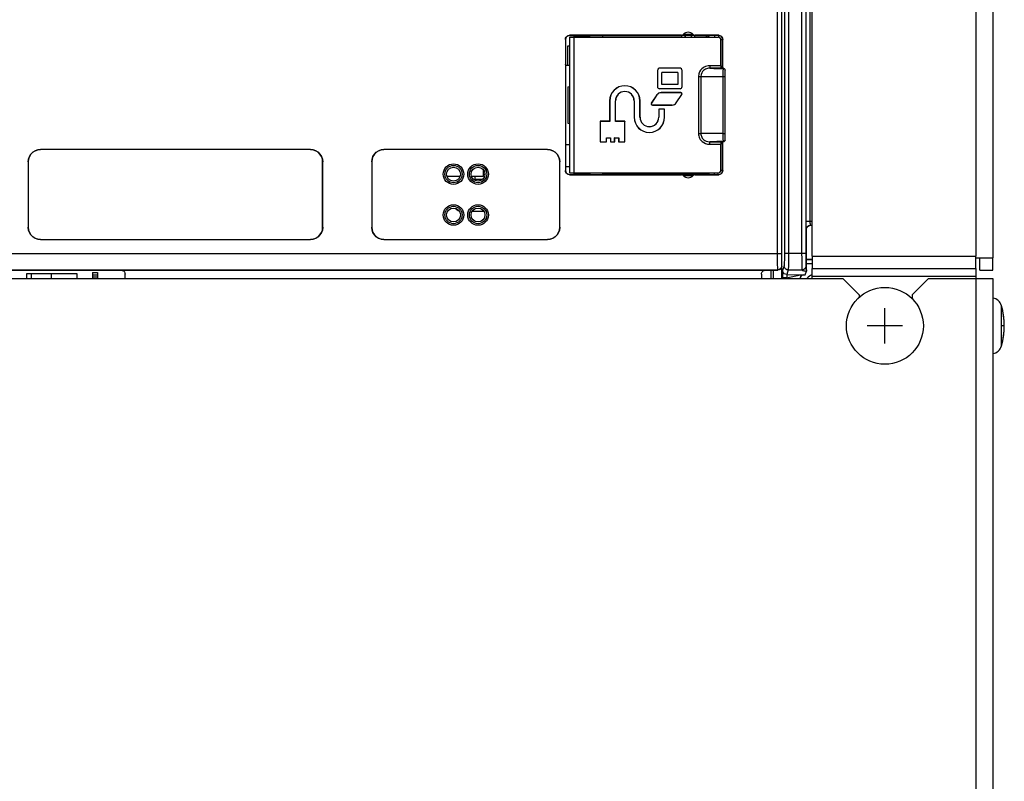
# Model space of a CAD drawing. Extents: x 26 to 410, y 32 to 287.
# Tile 14 of 47: x 92 to 117, y 158 to 176. Entities that reach past the tile are written whole.
import ezdxf

# ---------------------------------------------------------------- set-up
doc = ezdxf.new("R2010")
doc.units = 0
doc.header["$LTSCALE"] = 23.1
doc.layers.get('0').update_dxf_attribs({"linetype": 'CONTINUOUS'})
for name, color, linetype in [('ALL_AXIS', 7, 'CONTINUOUS'), ('ALL_CURVE', 7, 'CONTINUOUS'), ('ALL_FEATURES', 7, 'CONTINUOUS')]:
    doc.layers.add(name, color=color, linetype=linetype)

msp = doc.modelspace()

# ---------------------------------------------------------------- linework, layer by layer
at = {"color": 7, "linetype": 'CONTINUOUS'}
for p, q in [((105.946, 175.661), (105.896, 175.661)), ((105.896, 175.661), (105.896, 175.192))]:
    msp.add_line(p, q, dxfattribs=at)
at = {"layer": 'ALL_AXIS', "color": 7, "linetype": 'CONTINUOUS'}
for p, q in [((111.876, 170.522), (111.876, 179.063)), ((105.846, 172.721), (105.946, 172.721)), ((103.876, 172.521), (103.836, 172.521)), ((116.296, 170.181), (116.296, 170.481)), ((111.876, 169.981), (111.876, 170.225)), ((115.876, 170.225), (115.876, 169.981)), ((115.976, 170.181), (116.296, 170.181))]:
    msp.add_line(p, q, dxfattribs=at)
at = {"layer": 'ALL_AXIS', "color": 3, "linetype": 'CONTINUOUS'}
msp.add_line((115.976, 170.181), (115.976, 170.481), dxfattribs=at)
at = {"layer": 'ALL_AXIS', "color": 9, "linetype": 'CONTINUOUS'}
msp.add_line((116.508, 168.328), (116.508, 169.313), dxfattribs=at)
at = {"layer": 'ALL_AXIS', "color": 7, "linetype": 'CONTINUOUS'}
msp.add_circle((113.656, 168.821), 0.94, dxfattribs=at)
for centre, radius, start, end in [((108.846, 175.841), 0.1, 125.431, 156.4218), ((108.846, 175.841), 0.1, 23.5782, 54.569), ((108.846, 172.601), 0.1, 203.5782, 234.569), ((108.846, 172.601), 0.1, 305.431, 336.4218), ((103.236, 171.721), 0.08, 203.4622, 270), ((112.276, 169.381), 0.8, 120.5989, 130.6037), ((116.257, 169.242), 0.26, 15.8809, 81.2703), ((114.776, 168.821), 1.8, 344.1191, 15.8809), ((116.257, 168.399), 0.26, 278.7297, 344.1191)]:
    msp.add_arc(centre, radius, start, end, dxfattribs=at)
at = {"layer": 'ALL_CURVE', "color": 40, "linetype": 'CONTINUOUS'}
for p, q in [((113.656, 168.391), (113.656, 169.251)), ((114.086, 168.821), (113.226, 168.821)), ((116.576, 168.821), (116.527, 168.821))]:
    msp.add_line(p, q, dxfattribs=at)
msp.add_arc((114.776, 168.821), 1.8, 346.5066, 13.4934, dxfattribs=at)
at = {"layer": 'ALL_FEATURES', "color": 9, "linetype": 'CONTINUOUS'}
for p, q in [((115.876, 243.002), (115.876, 170.522)), ((111.824, 179.014), (111.824, 171.38)), ((111.024, 178.79), (111.024, 170.588)), ((111.124, 178.79), (111.124, 170.588)), ((111.62, 178.823), (111.62, 170.562)), ((111.72, 178.877), (111.721, 170.55)), ((111.724, 178.899), (111.724, 171.38)), ((111.197, 178.551), (111.197, 170.587)), ((111.297, 178.586), (111.297, 170.587)), ((105.842, 175.825), (105.846, 175.821)), ((105.942, 175.925), (105.946, 175.921)), ((106.046, 175.881), (106.046, 172.561)), ((106.074, 175.902), (106.054, 175.901)), ((106.074, 175.922), (106.074, 175.902)), ((106.418, 175.922), (106.418, 175.902)), ((106.438, 175.901), (106.418, 175.902)), ((106.757, 175.917), (108.686, 175.917)), ((109.007, 175.917), (109.288, 175.917)), ((109.288, 175.918), (109.319, 175.913)), ((109.288, 175.918), (109.288, 175.917)), ((109.289, 175.918), (109.288, 175.918)), ((109.288, 175.917), (109.288, 175.881)), ((109.333, 175.92), (109.316, 175.919)), ((109.319, 175.913), (109.347, 175.899)), ((109.354, 175.92), (109.333, 175.92)), ((109.347, 175.899), (109.363, 175.882)), ((109.389, 175.921), (109.354, 175.92)), ((109.43, 175.921), (109.389, 175.921)), ((109.474, 175.921), (109.43, 175.921)), ((109.588, 175.921), (109.474, 175.921)), ((109.488, 175.921), (109.488, 175.881)), ((109.591, 175.925), (109.588, 175.921)), ((109.588, 175.921), (109.588, 175.88)), ((109.691, 175.825), (109.688, 175.821)), ((109.688, 175.119), (109.688, 175.821)), ((105.854, 173.245), (105.854, 175.197)), ((109.646, 175.18), (109.371, 175.18)), ((109.371, 175.18), (109.371, 175.12)), ((109.647, 175.12), (109.371, 175.12)), ((109.622, 175.116), (109.706, 175.116)), ((109.706, 175.116), (109.706, 175.119)), ((109.098, 174.921), (109.156, 174.921)), ((109.098, 174.921), (109.098, 173.521)), ((109.156, 174.921), (109.156, 173.521)), ((109.703, 174.916), (109.746, 174.916)), ((109.703, 173.526), (109.703, 174.916)), ((105.901, 174.668), (105.901, 173.774)), ((108.08, 174.468), (108.081, 174.467)), ((108.181, 174.523), (108.181, 174.521)), ((108.665, 174.523), (108.665, 174.521)), ((108.689, 174.476), (108.688, 174.477)), ((106.924, 174.321), (106.926, 174.321)), ((107.068, 174.321), (107.066, 174.321)), ((107.524, 174.321), (107.526, 174.321)), ((107.668, 174.321), (107.666, 174.321)), ((107.944, 174.265), (107.946, 174.264)), ((107.969, 174.219), (107.969, 174.221)), ((108.453, 174.219), (108.453, 174.221)), ((108.554, 174.273), (108.553, 174.274)), ((107.524, 173.921), (107.526, 173.921)), ((107.668, 173.921), (107.666, 173.921)), ((108.124, 173.921), (108.126, 173.921)), ((108.268, 173.921), (108.266, 173.921)), ((109.098, 173.521), (109.156, 173.521)), ((109.703, 173.526), (109.746, 173.526)), ((93.005, 173.132), (93.006, 173.131)), ((99.607, 173.132), (99.606, 173.131)), ((109.371, 173.322), (109.647, 173.322)), ((109.371, 173.262), (109.371, 173.322)), ((109.371, 173.262), (109.646, 173.262)), ((109.688, 172.621), (109.688, 173.323)), ((109.706, 173.323), (109.706, 173.326)), ((92.706, 172.832), (92.706, 172.831)), ((99.907, 172.832), (99.906, 172.831)), ((105.842, 172.617), (105.846, 172.621)), ((105.942, 172.517), (105.946, 172.521)), ((106.054, 172.541), (106.074, 172.54)), ((106.074, 172.52), (106.074, 172.54)), ((106.418, 172.54), (106.438, 172.541)), ((106.418, 172.52), (106.418, 172.54)), ((108.686, 172.524), (106.757, 172.524)), ((109.288, 172.524), (109.007, 172.524)), ((109.288, 172.561), (109.288, 172.524)), ((109.288, 172.524), (109.288, 172.524)), ((109.338, 172.522), (109.36, 172.521)), ((109.36, 172.521), (109.398, 172.521)), ((109.398, 172.521), (109.442, 172.521)), ((109.442, 172.521), (109.588, 172.521)), ((109.488, 172.521), (109.488, 172.561)), ((109.591, 172.517), (109.588, 172.521)), ((109.688, 172.621), (109.646, 172.621)), ((109.691, 172.617), (109.688, 172.621)), ((92.706, 171.23), (92.706, 171.231)), ((99.907, 171.23), (99.906, 171.231)), ((111.724, 171.38), (111.876, 171.38)), ((111.827, 171.28), (111.876, 171.28)), ((111.827, 171.28), (111.836, 171.271)), ((111.727, 171.18), (111.736, 171.171)), ((93.005, 170.93), (93.006, 170.931)), ((99.607, 170.93), (99.606, 170.931)), ((77.028, 170.588), (111.124, 170.588)), ((111.72, 170.587), (111.197, 170.587)), ((111.62, 170.562), (111.621, 170.49)), ((111.621, 170.49), (111.621, 170.422)), ((111.721, 170.55), (111.721, 170.497)), ((111.721, 170.497), (111.721, 170.447)), ((111.876, 170.522), (115.876, 170.522)), ((111.129, 170.288), (111.136, 170.281)), ((111.192, 170.287), (111.155, 170.175)), ((111.621, 170.422), (111.621, 170.358)), ((111.621, 170.358), (111.622, 170.303)), ((111.622, 170.303), (111.623, 170.271)), ((111.623, 170.271), (111.623, 170.243)), ((111.623, 170.243), (111.624, 170.221)), ((111.721, 170.447), (111.722, 170.401)), ((111.722, 170.401), (111.722, 170.361)), ((111.722, 170.361), (111.723, 170.339)), ((111.723, 170.339), (111.723, 170.32)), ((111.876, 170.436), (111.736, 170.436)), ((111.876, 170.336), (111.736, 170.336)), ((77.123, 170.188), (111.029, 170.188)), ((111.029, 170.188), (111.036, 170.181)), ((111.252, 169.997), (111.594, 170.071)), ((111.292, 170.187), (111.255, 170.075)), ((111.255, 170.075), (111.594, 170.071)), ((111.292, 170.187), (111.625, 170.187)), ((111.876, 170.225), (115.876, 170.225)), ((111.252, 169.997), (111.152, 169.997)), ((111.252, 169.997), (111.252, 169.981)), ((115.876, 169.981), (115.876, 141.66))]:
    msp.add_line(p, q, dxfattribs=at)
at = {"layer": 'ALL_FEATURES', "color": 7, "linetype": 'CONTINUOUS'}
for p, q in [((116.296, 243.002), (116.296, 170.481)), ((111.136, 169.981), (111.136, 178.779)), ((105.842, 175.825), (105.842, 172.617)), ((105.846, 175.821), (105.846, 175.221)), ((108.68, 175.925), (105.942, 175.925)), ((105.946, 175.921), (106.054, 175.921)), ((105.946, 175.881), (109.586, 175.881)), ((105.946, 175.881), (105.946, 172.561)), ((106.074, 175.922), (106.054, 175.921)), ((106.054, 175.921), (106.054, 175.901)), ((106.057, 175.886), (106.054, 175.901)), ((106.061, 175.881), (106.057, 175.886)), ((106.438, 175.921), (106.418, 175.922)), ((106.438, 175.921), (106.746, 175.921)), ((106.438, 175.921), (106.438, 175.901)), ((106.757, 175.917), (106.746, 175.921)), ((108.686, 175.917), (108.684, 175.912)), ((108.686, 175.917), (108.696, 175.921)), ((108.996, 175.921), (108.696, 175.921)), ((109.007, 175.917), (108.996, 175.921)), ((109.591, 175.925), (109.013, 175.925)), ((109.288, 175.917), (109.298, 175.917)), ((109.298, 175.917), (109.314, 175.914)), ((109.646, 175.18), (109.646, 175.821)), ((109.691, 175.119), (109.691, 175.825)), ((105.854, 175.197), (105.846, 175.221)), ((108.094, 175.061), (108.094, 174.671)), ((108.636, 175.123), (108.156, 175.123)), ((108.698, 174.671), (108.698, 175.061)), ((109.648, 175.119), (109.647, 175.12)), ((109.706, 175.119), (109.648, 175.119)), ((109.706, 175.119), (109.726, 175.114)), ((109.746, 173.363), (109.746, 175.079)), ((108.594, 175.019), (108.198, 175.019)), ((108.198, 174.723), (108.198, 175.019)), ((108.594, 175.019), (108.594, 174.723)), ((105.9, 174.668), (105.9, 173.774)), ((105.9, 174.668), (105.901, 174.668)), ((105.901, 174.668), (105.946, 174.673)), ((108.646, 174.619), (108.146, 174.619)), ((108.594, 174.723), (108.198, 174.723)), ((108.08, 174.468), (107.944, 174.265)), ((108.081, 174.467), (107.946, 174.264)), ((108.665, 174.523), (108.181, 174.523)), ((108.665, 174.521), (108.181, 174.521)), ((108.553, 174.274), (108.688, 174.477)), ((108.554, 174.273), (108.689, 174.476)), ((106.924, 174.321), (106.924, 173.823)), ((106.926, 174.321), (106.926, 173.821)), ((107.066, 173.821), (107.066, 174.321)), ((107.068, 173.823), (107.068, 174.321)), ((107.524, 174.321), (107.524, 173.921)), ((107.526, 174.321), (107.526, 173.921)), ((107.666, 173.921), (107.666, 174.321)), ((107.668, 173.921), (107.668, 174.321)), ((107.969, 174.221), (108.453, 174.221)), ((108.453, 174.219), (107.969, 174.219)), ((108.268, 174.123), (108.124, 174.123)), ((108.124, 174.123), (108.126, 174.121)), ((108.124, 174.123), (108.124, 173.921)), ((108.266, 174.121), (108.126, 174.121)), ((108.126, 174.121), (108.126, 173.921)), ((108.268, 174.123), (108.266, 174.121)), ((108.266, 173.921), (108.266, 174.121)), ((108.268, 173.921), (108.268, 174.123)), ((105.901, 173.774), (105.9, 173.774)), ((105.901, 173.774), (105.946, 173.769)), ((106.924, 173.823), (106.694, 173.823)), ((106.694, 173.823), (106.696, 173.821)), ((106.694, 173.823), (106.694, 173.319)), ((106.926, 173.821), (106.696, 173.821)), ((106.696, 173.821), (106.696, 173.321)), ((106.924, 173.823), (106.926, 173.821)), ((107.068, 173.823), (107.066, 173.821)), ((107.296, 173.821), (107.066, 173.821)), ((107.298, 173.823), (107.068, 173.823)), ((107.298, 173.823), (107.296, 173.821)), ((107.296, 173.321), (107.296, 173.821)), ((107.298, 173.319), (107.298, 173.823)), ((106.846, 173.421), (106.946, 173.421)), ((106.848, 173.419), (106.846, 173.421)), ((106.846, 173.321), (106.846, 173.421)), ((106.848, 173.419), (106.944, 173.419)), ((106.848, 173.319), (106.848, 173.419)), ((106.944, 173.419), (106.946, 173.421)), ((106.944, 173.419), (106.944, 173.319)), ((106.946, 173.421), (106.946, 173.321)), ((107.046, 173.421), (107.146, 173.421)), ((107.048, 173.419), (107.046, 173.421)), ((107.046, 173.321), (107.046, 173.421)), ((107.048, 173.419), (107.144, 173.419)), ((107.048, 173.319), (107.048, 173.419)), ((107.144, 173.419), (107.146, 173.421)), ((107.144, 173.419), (107.144, 173.319)), ((107.146, 173.421), (107.146, 173.321)), ((99.607, 173.132), (93.005, 173.132)), ((99.606, 173.131), (93.006, 173.131)), ((105.407, 173.132), (101.405, 173.132)), ((105.406, 173.131), (101.406, 173.131)), ((105.854, 173.245), (105.846, 173.221)), ((105.846, 173.221), (105.846, 172.621)), ((106.694, 173.319), (106.696, 173.321)), ((106.694, 173.319), (106.848, 173.319)), ((106.696, 173.321), (106.846, 173.321)), ((106.848, 173.319), (106.846, 173.321)), ((106.944, 173.319), (106.946, 173.321)), ((106.944, 173.319), (107.048, 173.319)), ((106.946, 173.321), (107.046, 173.321)), ((107.048, 173.319), (107.046, 173.321)), ((107.144, 173.319), (107.146, 173.321)), ((107.144, 173.319), (107.298, 173.319)), ((107.146, 173.321), (107.296, 173.321)), ((107.298, 173.319), (107.296, 173.321)), ((109.646, 172.621), (109.646, 173.262)), ((109.648, 173.323), (109.647, 173.322)), ((109.706, 173.323), (109.648, 173.323)), ((109.691, 172.617), (109.691, 173.323)), ((92.706, 172.832), (92.706, 171.23)), ((92.706, 172.831), (92.706, 171.231)), ((99.906, 171.231), (99.906, 172.831)), ((99.907, 171.23), (99.907, 172.832)), ((101.106, 172.832), (101.106, 171.23)), ((101.106, 172.831), (101.106, 171.231)), ((105.706, 171.231), (105.706, 172.831)), ((105.707, 171.23), (105.707, 172.832)), ((102.944, 172.481), (103.268, 172.481)), ((103.544, 172.481), (103.836, 172.481)), ((103.636, 172.401), (103.636, 172.481)), ((103.836, 172.481), (103.836, 172.638)), ((105.942, 172.517), (108.68, 172.517)), ((105.946, 172.561), (109.586, 172.561)), ((105.946, 172.521), (106.054, 172.521)), ((106.057, 172.556), (106.054, 172.541)), ((106.054, 172.521), (106.054, 172.541)), ((106.054, 172.521), (106.074, 172.52)), ((106.061, 172.561), (106.057, 172.556)), ((106.418, 172.52), (106.438, 172.521)), ((106.438, 172.521), (106.438, 172.541)), ((106.438, 172.521), (106.746, 172.521)), ((106.757, 172.524), (106.746, 172.521)), ((106.757, 172.524), (106.758, 172.53)), ((108.686, 172.524), (108.696, 172.521)), ((108.996, 172.521), (108.696, 172.521)), ((109.007, 172.524), (108.996, 172.521)), ((109.007, 172.524), (109.008, 172.53)), ((109.013, 172.517), (109.591, 172.517)), ((103.814, 172.401), (103.636, 172.401)), ((103.563, 171.621), (103.836, 171.621)), ((103.836, 171.621), (103.836, 171.638)), ((111.876, 171.271), (111.836, 171.271)), ((111.736, 170.155), (111.736, 171.171)), ((93.005, 170.93), (99.607, 170.93)), ((93.006, 170.931), (99.606, 170.931)), ((101.405, 170.93), (105.407, 170.93)), ((101.406, 170.931), (105.406, 170.931)), ((111.876, 170.522), (111.876, 170.225)), ((115.876, 170.225), (115.876, 170.522)), ((115.876, 170.481), (116.296, 170.481)), ((111.876, 170.44), (111.736, 170.44)), ((77.116, 170.181), (111.036, 170.181)), ((92.778, 170.091), (92.662, 170.091)), ((92.662, 170.091), (92.662, 169.981)), ((93.278, 170.09), (92.778, 170.09)), ((92.778, 170.09), (92.778, 169.981)), ((93.902, 170.091), (93.278, 170.091)), ((93.278, 169.981), (93.278, 170.09)), ((93.902, 169.981), (93.902, 170.091)), ((94.276, 170.121), (94.396, 170.121)), ((94.276, 170.121), (94.276, 169.981)), ((94.276, 170.064), (94.396, 170.064)), ((94.276, 170.021), (94.396, 170.021)), ((94.396, 170.121), (94.396, 169.981)), ((95.076, 169.981), (95.076, 170.081)), ((110.636, 170.081), (110.636, 169.981)), ((110.864, 170.181), (110.864, 169.981)), ((110.927, 170.181), (110.927, 169.981)), ((111.594, 170.071), (111.708, 170.071)), ((111.594, 169.991), (111.595, 170.003)), ((111.595, 170.003), (111.596, 170.012)), ((111.661, 170.07), (111.673, 170.071)), ((111.708, 170.071), (111.736, 170.155)), ((115.876, 170.028), (111.876, 170.028)), ((53.926, 169.981), (112.626, 169.981)), ((111.594, 169.981), (111.594, 169.991)), ((113.026, 169.581), (112.626, 169.981)), ((114.726, 169.981), (114.326, 169.581)), ((114.726, 169.981), (116.296, 169.981)), ((116.296, 169.981), (116.296, 141.66)), ((113.026, 169.581), (113.026, 169.509)), ((114.326, 169.581), (114.326, 169.478))]:
    msp.add_line(p, q, dxfattribs=at)
for points in [[(105.842, 175.825), (105.847, 175.856), (105.861, 175.883), (105.884, 175.906), (105.911, 175.92), (105.942, 175.925)], [(105.946, 175.921), (105.915, 175.916), (105.887, 175.902), (105.865, 175.88), (105.851, 175.852), (105.846, 175.821)], [(106.418, 175.922), (106.399, 175.923), (106.37, 175.923), (106.334, 175.924), (106.291, 175.924), (106.246, 175.924), (106.201, 175.924), (106.159, 175.924), (106.122, 175.923), (106.093, 175.923), (106.074, 175.922)], [(106.432, 175.881), (106.435, 175.886), (106.438, 175.901)], [(106.761, 175.881), (106.76, 175.898), (106.758, 175.912), (106.757, 175.917)], [(108.68, 175.925), (108.697, 175.927), (108.712, 175.934), (108.725, 175.945)], [(108.684, 175.912), (108.683, 175.898), (108.682, 175.881)], [(108.967, 175.945), (108.98, 175.934), (108.996, 175.927), (109.013, 175.925)], [(109.011, 175.881), (109.01, 175.898), (109.008, 175.912), (109.007, 175.917)], [(109.314, 175.914), (109.339, 175.904), (109.36, 175.887), (109.365, 175.881)], [(109.646, 175.821), (109.638, 175.851), (109.616, 175.873), (109.586, 175.881)], [(109.591, 175.925), (109.622, 175.92), (109.65, 175.906), (109.672, 175.883), (109.687, 175.856), (109.691, 175.825)], [(109.688, 175.821), (109.684, 175.816), (109.673, 175.813), (109.657, 175.811), (109.646, 175.811)], [(105.854, 175.197), (105.86, 175.195), (105.874, 175.194), (105.896, 175.192), (105.924, 175.192), (105.946, 175.192)], [(109.646, 175.18), (109.646, 175.15), (109.647, 175.128), (109.647, 175.12)], [(109.726, 175.114), (109.741, 175.099), (109.746, 175.079)], [(92.706, 172.832), (92.713, 172.898), (92.735, 172.962), (92.771, 173.019), (92.818, 173.066), (92.875, 173.102), (92.939, 173.124), (93.005, 173.132)], [(93.006, 173.131), (92.939, 173.123), (92.876, 173.101), (92.819, 173.065), (92.772, 173.018), (92.736, 172.961), (92.714, 172.898), (92.706, 172.831)], [(99.906, 172.831), (99.899, 172.898), (99.877, 172.961), (99.841, 173.018), (99.793, 173.065), (99.736, 173.101), (99.673, 173.123), (99.606, 173.131)], [(99.607, 173.132), (99.674, 173.124), (99.737, 173.102), (99.794, 173.066), (99.841, 173.019), (99.877, 172.962), (99.899, 172.898), (99.907, 172.832)], [(101.106, 172.832), (101.113, 172.898), (101.135, 172.962), (101.171, 173.019), (101.218, 173.066), (101.275, 173.102), (101.339, 173.124), (101.405, 173.132)], [(101.406, 173.131), (101.339, 173.123), (101.276, 173.101), (101.219, 173.065), (101.172, 173.018), (101.136, 172.961), (101.114, 172.898), (101.106, 172.831)], [(105.706, 172.831), (105.699, 172.898), (105.677, 172.961), (105.641, 173.018), (105.593, 173.065), (105.536, 173.101), (105.473, 173.123), (105.406, 173.131)], [(105.407, 173.132), (105.474, 173.124), (105.537, 173.102), (105.594, 173.066), (105.641, 173.019), (105.677, 172.962), (105.699, 172.898), (105.707, 172.832)], [(105.946, 173.25), (105.924, 173.25), (105.896, 173.249), (105.874, 173.248), (105.86, 173.247), (105.854, 173.245)], [(109.647, 173.322), (109.647, 173.313), (109.646, 173.292), (109.646, 173.262)], [(109.746, 173.363), (109.741, 173.343), (109.726, 173.328), (109.706, 173.323)], [(105.942, 172.517), (105.911, 172.522), (105.884, 172.536), (105.861, 172.558), (105.847, 172.586), (105.842, 172.617)], [(105.846, 172.621), (105.851, 172.59), (105.865, 172.562), (105.887, 172.54), (105.915, 172.526), (105.946, 172.521)], [(106.074, 172.52), (106.093, 172.519), (106.122, 172.518), (106.159, 172.518), (106.201, 172.518), (106.246, 172.518), (106.291, 172.518), (106.334, 172.518), (106.37, 172.518), (106.399, 172.519), (106.418, 172.52)], [(106.432, 172.561), (106.435, 172.556), (106.438, 172.541)], [(106.758, 172.53), (106.76, 172.544), (106.761, 172.561)], [(108.725, 172.496), (108.712, 172.507), (108.697, 172.515), (108.68, 172.517)], [(108.682, 172.561), (108.683, 172.544), (108.684, 172.53), (108.686, 172.524)], [(109.013, 172.517), (108.996, 172.515), (108.98, 172.507), (108.967, 172.496)], [(109.008, 172.53), (109.01, 172.544), (109.011, 172.561)], [(109.588, 172.521), (109.583, 172.524), (109.579, 172.535), (109.578, 172.551), (109.578, 172.561)], [(109.586, 172.561), (109.616, 172.569), (109.638, 172.591), (109.646, 172.621)], [(109.691, 172.617), (109.687, 172.586), (109.672, 172.558), (109.65, 172.536), (109.622, 172.522), (109.591, 172.517)], [(92.706, 171.231), (92.714, 171.164), (92.736, 171.101), (92.772, 171.044), (92.819, 170.996), (92.876, 170.961), (92.939, 170.938), (93.006, 170.931)], [(93.005, 170.93), (92.939, 170.938), (92.875, 170.96), (92.818, 170.996), (92.771, 171.043), (92.735, 171.1), (92.713, 171.163), (92.706, 171.23)], [(99.606, 170.931), (99.673, 170.938), (99.736, 170.961), (99.793, 170.996), (99.841, 171.044), (99.877, 171.101), (99.899, 171.164), (99.906, 171.231)], [(99.907, 171.23), (99.899, 171.163), (99.877, 171.1), (99.841, 171.043), (99.794, 170.996), (99.737, 170.96), (99.674, 170.938), (99.607, 170.93)], [(101.106, 171.231), (101.114, 171.164), (101.136, 171.101), (101.172, 171.044), (101.219, 170.996), (101.276, 170.961), (101.339, 170.938), (101.406, 170.931)], [(101.405, 170.93), (101.339, 170.938), (101.275, 170.96), (101.218, 170.996), (101.171, 171.043), (101.135, 171.1), (101.113, 171.163), (101.106, 171.23)], [(105.406, 170.931), (105.473, 170.938), (105.536, 170.961), (105.593, 170.996), (105.641, 171.044), (105.677, 171.101), (105.699, 171.164), (105.706, 171.231)], [(105.707, 171.23), (105.699, 171.163), (105.677, 171.1), (105.641, 171.043), (105.594, 170.996), (105.537, 170.96), (105.474, 170.938), (105.407, 170.93)], [(111.736, 171.171), (111.737, 171.181), (111.738, 171.191), (111.742, 171.203), (111.747, 171.215), (111.754, 171.228), (111.764, 171.24)], [(111.836, 171.271), (111.816, 171.269), (111.797, 171.263), (111.779, 171.253), (111.764, 171.24)], [(111.136, 170.281), (111.131, 170.25), (111.117, 170.222), (111.095, 170.2), (111.067, 170.186), (111.036, 170.181)], [(94.976, 170.181), (95.007, 170.176), (95.035, 170.162), (95.057, 170.14), (95.071, 170.112), (95.076, 170.081)], [(110.636, 170.081), (110.641, 170.112), (110.655, 170.14), (110.677, 170.162), (110.705, 170.176), (110.736, 170.181)], [(111.596, 170.012), (111.604, 170.031), (111.617, 170.048), (111.634, 170.06), (111.653, 170.068), (111.661, 170.07)], [(111.602, 170.023), (111.61, 170.036), (111.621, 170.048), (111.634, 170.058), (111.649, 170.066), (111.659, 170.069)]]:
    msp.add_lwpolyline(points, dxfattribs=at)
at = {"layer": 'ALL_FEATURES', "color": 9, "linetype": 'CONTINUOUS'}
for points in [[(106.418, 175.902), (106.399, 175.902), (106.37, 175.903), (106.334, 175.903), (106.291, 175.903), (106.246, 175.903), (106.201, 175.903), (106.159, 175.903), (106.122, 175.903), (106.093, 175.902), (106.074, 175.902)], [(106.081, 175.881), (106.077, 175.887), (106.074, 175.902)], [(106.412, 175.881), (106.415, 175.887), (106.418, 175.902)], [(109.013, 175.925), (109.008, 175.924), (108.994, 175.923), (108.971, 175.923), (108.941, 175.922), (108.906, 175.922), (108.866, 175.922), (108.826, 175.922), (108.787, 175.922), (108.751, 175.922), (108.721, 175.923), (108.698, 175.923), (108.684, 175.924), (108.68, 175.925)], [(108.967, 175.945), (108.964, 175.945), (108.954, 175.944), (108.937, 175.944), (108.916, 175.944), (108.89, 175.943), (108.861, 175.943), (108.831, 175.943), (108.803, 175.943), (108.777, 175.944), (108.755, 175.944), (108.738, 175.944), (108.728, 175.945), (108.725, 175.945)], [(109.316, 175.919), (109.309, 175.919), (109.303, 175.919), (109.298, 175.919), (109.294, 175.919), (109.291, 175.918), (109.289, 175.918)], [(109.688, 175.821), (109.686, 175.841), (109.68, 175.859), (109.671, 175.877), (109.659, 175.892), (109.643, 175.904), (109.626, 175.914), (109.607, 175.919), (109.588, 175.921)], [(109.371, 175.18), (109.336, 175.178), (109.303, 175.172), (109.271, 175.162), (109.24, 175.149), (109.209, 175.131), (109.178, 175.105), (109.149, 175.073), (109.124, 175.031), (109.105, 174.981), (109.098, 174.921)], [(109.371, 175.12), (109.343, 175.118), (109.316, 175.114), (109.291, 175.107), (109.267, 175.096), (109.243, 175.082), (109.218, 175.063), (109.196, 175.038), (109.176, 175.006), (109.162, 174.967), (109.156, 174.921)], [(109.371, 175.12), (109.414, 175.119), (109.472, 175.117), (109.542, 175.117), (109.622, 175.116)], [(109.703, 174.916), (109.704, 174.991), (109.704, 175.056), (109.705, 175.099), (109.706, 175.116)], [(109.706, 175.116), (109.726, 175.11), (109.741, 175.096), (109.746, 175.076)], [(109.156, 174.921), (109.212, 174.919), (109.302, 174.918), (109.418, 174.917), (109.555, 174.916), (109.703, 174.916)], [(109.098, 173.521), (109.1, 173.492), (109.105, 173.464), (109.113, 173.436), (109.125, 173.409), (109.141, 173.381), (109.162, 173.352), (109.19, 173.326), (109.225, 173.301), (109.267, 173.281), (109.316, 173.267), (109.371, 173.262)], [(109.703, 173.526), (109.555, 173.526), (109.418, 173.525), (109.302, 173.524), (109.212, 173.522), (109.156, 173.521)], [(109.156, 173.521), (109.157, 173.499), (109.161, 173.477), (109.168, 173.456), (109.177, 173.435), (109.189, 173.413), (109.206, 173.391), (109.228, 173.371), (109.255, 173.352), (109.288, 173.336), (109.327, 173.326), (109.371, 173.322)], [(109.706, 173.326), (109.705, 173.342), (109.704, 173.386), (109.704, 173.45), (109.703, 173.526)], [(109.706, 173.326), (109.622, 173.326), (109.542, 173.325), (109.472, 173.324), (109.414, 173.323), (109.371, 173.322)], [(109.706, 173.326), (109.726, 173.331), (109.741, 173.346), (109.746, 173.366)], [(106.081, 172.561), (106.077, 172.555), (106.074, 172.54)], [(106.074, 172.54), (106.093, 172.539), (106.122, 172.539), (106.159, 172.539), (106.201, 172.538), (106.246, 172.538), (106.291, 172.538), (106.334, 172.539), (106.37, 172.539), (106.399, 172.539), (106.418, 172.54)], [(106.412, 172.561), (106.415, 172.555), (106.418, 172.54)], [(108.68, 172.517), (108.684, 172.518), (108.698, 172.518), (108.721, 172.519), (108.751, 172.519), (108.787, 172.52), (108.826, 172.52), (108.867, 172.52), (108.906, 172.52), (108.941, 172.519), (108.971, 172.519), (108.994, 172.518), (109.008, 172.518), (109.013, 172.517)], [(108.725, 172.496), (108.728, 172.497), (108.738, 172.497), (108.755, 172.498), (108.777, 172.498), (108.803, 172.498), (108.832, 172.498), (108.861, 172.498), (108.89, 172.498), (108.916, 172.498), (108.938, 172.498), (108.954, 172.497), (108.964, 172.497), (108.967, 172.496)], [(109.288, 172.524), (109.319, 172.529), (109.347, 172.543), (109.365, 172.561)], [(109.288, 172.524), (109.312, 172.527), (109.336, 172.537), (109.357, 172.552), (109.364, 172.561)], [(109.288, 172.524), (109.289, 172.524), (109.291, 172.523), (109.295, 172.523), (109.299, 172.523), (109.305, 172.523), (109.311, 172.522), (109.319, 172.522), (109.338, 172.522)], [(109.588, 172.521), (109.607, 172.522), (109.626, 172.528), (109.643, 172.537), (109.659, 172.55), (109.671, 172.565), (109.68, 172.582), (109.686, 172.601), (109.688, 172.621)], [(111.724, 171.38), (111.724, 171.335), (111.724, 171.294), (111.725, 171.256), (111.725, 171.224), (111.726, 171.201), (111.727, 171.185), (111.727, 171.18)], [(111.727, 171.18), (111.732, 171.211), (111.747, 171.238), (111.769, 171.261), (111.797, 171.275), (111.827, 171.28)], [(111.824, 171.38), (111.824, 171.358), (111.824, 171.337), (111.825, 171.318), (111.825, 171.302), (111.826, 171.29), (111.827, 171.282), (111.827, 171.28)], [(111.024, 170.588), (111.024, 170.511), (111.024, 170.436), (111.025, 170.368), (111.025, 170.308), (111.026, 170.258), (111.027, 170.22), (111.028, 170.197), (111.029, 170.188)], [(111.124, 170.588), (111.124, 170.53), (111.124, 170.474), (111.125, 170.423), (111.125, 170.378), (111.126, 170.34), (111.127, 170.312), (111.128, 170.295), (111.129, 170.288)], [(111.197, 170.587), (111.197, 170.53), (111.197, 170.476), (111.197, 170.425), (111.196, 170.38), (111.195, 170.343), (111.194, 170.314), (111.193, 170.295), (111.192, 170.287)], [(111.297, 170.587), (111.297, 170.511), (111.297, 170.439), (111.296, 170.371), (111.296, 170.311), (111.295, 170.262), (111.294, 170.223), (111.293, 170.198), (111.292, 170.187)], [(111.129, 170.288), (111.124, 170.257), (111.11, 170.229), (111.088, 170.207), (111.06, 170.193), (111.029, 170.188)], [(111.292, 170.187), (111.261, 170.192), (111.234, 170.206), (111.212, 170.228), (111.197, 170.256), (111.192, 170.287)], [(111.725, 170.287), (111.722, 170.261), (111.712, 170.237), (111.696, 170.217), (111.675, 170.201), (111.651, 170.191), (111.625, 170.187)], [(111.723, 170.32), (111.724, 170.312), (111.724, 170.306), (111.724, 170.3), (111.724, 170.295), (111.725, 170.291), (111.725, 170.289), (111.725, 170.287)], [(111.725, 170.287), (111.727, 170.281), (111.728, 170.272), (111.73, 170.26), (111.731, 170.245), (111.732, 170.228), (111.734, 170.207), (111.735, 170.183), (111.736, 170.155)], [(111.155, 170.175), (111.154, 170.168), (111.154, 170.154), (111.153, 170.133), (111.153, 170.106), (111.152, 170.073), (111.152, 170.036), (111.152, 169.981)], [(111.255, 170.075), (111.224, 170.08), (111.196, 170.094), (111.174, 170.116), (111.16, 170.144), (111.155, 170.175)], [(111.255, 170.075), (111.258, 170.072), (111.26, 170.066), (111.261, 170.057), (111.261, 170.045), (111.259, 170.031), (111.256, 170.015), (111.252, 169.997)], [(111.659, 170.069), (111.637, 170.06), (111.619, 170.046), (111.604, 170.027), (111.595, 170.005)], [(111.624, 170.221), (111.624, 170.212), (111.624, 170.204), (111.625, 170.198), (111.625, 170.193), (111.625, 170.189), (111.625, 170.187)], [(111.625, 170.187), (111.629, 170.183), (111.635, 170.179), (111.644, 170.175), (111.656, 170.171), (111.671, 170.167), (111.689, 170.163), (111.711, 170.159), (111.736, 170.155)]]:
    msp.add_lwpolyline(points, dxfattribs=at)
at = {"layer": 'ALL_FEATURES', "color": 7, "linetype": 'CONTINUOUS'}
for centre, radius in [((103.106, 172.531), 0.252), ((103.106, 172.531), 0.212), ((103.106, 172.531), 0.17), ((103.706, 172.531), 0.252), ((103.706, 172.531), 0.212), ((103.706, 172.531), 0.17), ((103.106, 171.531), 0.252), ((103.106, 171.531), 0.212), ((103.106, 171.531), 0.17), ((103.706, 171.531), 0.252), ((103.706, 171.531), 0.212), ((103.706, 171.531), 0.17)]:
    msp.add_circle(centre, radius, dxfattribs=at)
for centre, radius, start, end in [((108.846, 175.841), 0.16, 40.8333, 139.1667), ((108.156, 175.061), 0.0617, 90, 180), ((108.636, 175.061), 0.0617, 0, 90), ((107.296, 174.321), 0.372, 0, 180), ((107.296, 174.321), 0.37, 0, 180), ((108.146, 174.671), 0.0517, 180, 270), ((108.646, 174.671), 0.0517, 270, 360), ((107.296, 174.321), 0.23, 0, 180), ((107.296, 174.321), 0.228, 0, 180), ((108.181, 174.401), 0.122, 90, 146.31), ((108.181, 174.401), 0.12, 90, 146.31), ((108.665, 174.493), 0.0297, 326.31, 90), ((108.665, 174.493), 0.028, 326.31, 90), ((107.969, 174.249), 0.0297, 146.31, 270), ((107.969, 174.249), 0.028, 146.31, 270), ((108.453, 174.341), 0.12, 270, 326.31), ((108.453, 174.341), 0.122, 270, 326.31), ((107.896, 173.921), 0.372, 180, 360), ((107.896, 173.921), 0.37, 180, 360), ((107.896, 173.921), 0.23, 180, 360), ((107.896, 173.921), 0.228, 180, 360), ((108.846, 172.601), 0.16, 220.8333, 319.1667)]:
    msp.add_arc(centre, radius, start, end, dxfattribs=at)

doc.saveas('drawing.dxf')
